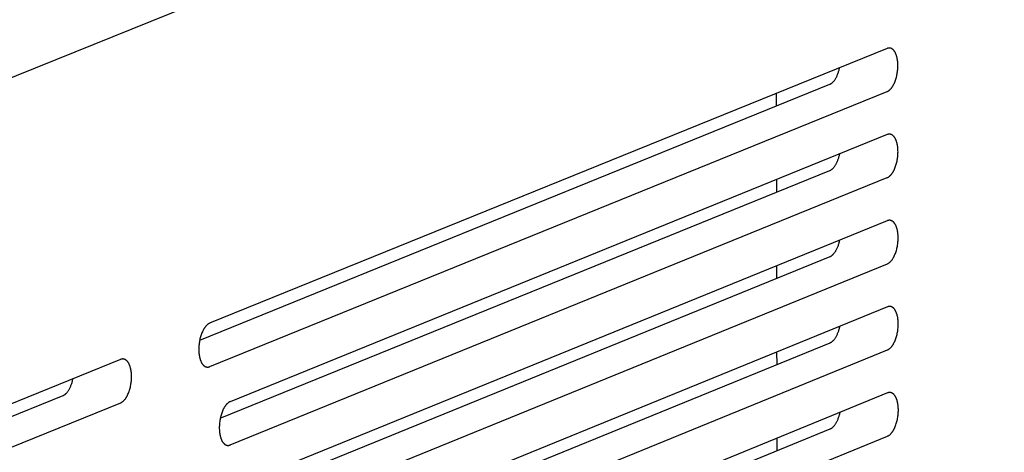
# Model space of a CAD drawing. Extents: x 11880 to 25577, y 6756 to 10446.
# Tile 78 of 87: x 23511 to 23551, y 7566 to 7583. Entities that reach past the tile are written whole.
import ezdxf

# ---------------------------------------------------------------- set-up
doc = ezdxf.new("R2010")
doc.units = 0
doc.header["$MEASUREMENT"] = 0
doc.layers.add('HAIRLINE', color=178, linetype='CONTINUOUS')

msp = doc.modelspace()

# ---------------------------------------------------------------- linework, layer by layer
at = {"layer": 'HAIRLINE'}
for p, q in [((23404.801, 7538.294), (23616.461, 7623.644)), ((23546.197, 7582.118), (23518.626, 7570.925)), ((23518.222, 7570.244), (23543.866, 7580.656)), ((23518.629, 7569.162), (23546.2, 7580.364)), ((23541.689, 7580.287), (23541.689, 7579.773)), ((23519.058, 7567.057), (23543.871, 7577.149)), ((23519.464, 7565.972), (23546.205, 7576.856)), ((23541.694, 7576.776), (23541.695, 7576.264)), ((23519.893, 7563.87), (23543.876, 7573.642)), ((23520.298, 7562.784), (23546.21, 7573.348)), ((23541.699, 7573.266), (23541.7, 7572.756)), ((23546.212, 7571.595), (23521.129, 7561.359)), ((23520.728, 7560.685), (23543.881, 7570.136)), ((23521.132, 7559.597), (23546.215, 7569.841)), ((23541.704, 7569.755), (23541.705, 7569.248)), ((23515, 7569.454), (23487.074, 7558.117)), ((23486.665, 7557.431), (23512.659, 7567.985)), ((23546.218, 7568.088), (23521.963, 7558.173)), ((23487.078, 7556.343), (23515.004, 7567.689)), ((23521.562, 7557.501), (23543.886, 7566.629)), ((23521.966, 7556.411), (23546.22, 7566.335)), ((23541.71, 7566.245), (23541.71, 7565.74))]:
    msp.add_line(p, q, dxfattribs=at)
for points in [[(23546.2, 7580.364), (23546.205, 7580.366), (23546.21, 7580.368), (23546.215, 7580.37), (23546.219, 7580.372), (23546.224, 7580.375), (23546.229, 7580.378), (23546.239, 7580.383), (23546.249, 7580.389), (23546.259, 7580.396), (23546.27, 7580.403), (23546.28, 7580.411), (23546.29, 7580.419), (23546.3, 7580.428), (23546.31, 7580.437), (23546.321, 7580.446), (23546.331, 7580.457), (23546.341, 7580.468), (23546.351, 7580.479), (23546.361, 7580.491), (23546.372, 7580.503), (23546.382, 7580.516), (23546.392, 7580.53), (23546.401, 7580.543), (23546.411, 7580.558), (23546.421, 7580.573), (23546.431, 7580.588), (23546.44, 7580.604), (23546.449, 7580.62), (23546.459, 7580.637), (23546.476, 7580.672), (23546.494, 7580.709), (23546.51, 7580.747), (23546.526, 7580.786), (23546.54, 7580.826), (23546.554, 7580.868), (23546.567, 7580.91), (23546.579, 7580.953), (23546.589, 7580.996), (23546.599, 7581.04), (23546.607, 7581.084), (23546.615, 7581.127), (23546.621, 7581.171), (23546.626, 7581.214), (23546.631, 7581.256), (23546.634, 7581.298), (23546.636, 7581.339), (23546.637, 7581.38), (23546.638, 7581.419), (23546.637, 7581.458), (23546.636, 7581.497), (23546.634, 7581.536), (23546.63, 7581.575), (23546.626, 7581.615), (23546.621, 7581.653), (23546.614, 7581.692), (23546.607, 7581.729), (23546.598, 7581.766), (23546.593, 7581.784), (23546.588, 7581.802), (23546.583, 7581.819), (23546.577, 7581.836), (23546.572, 7581.853), (23546.566, 7581.87), (23546.559, 7581.886), (23546.553, 7581.902), (23546.546, 7581.917), (23546.539, 7581.932), (23546.532, 7581.946), (23546.524, 7581.96), (23546.516, 7581.974), (23546.508, 7581.987), (23546.5, 7581.999), (23546.492, 7582.011), (23546.483, 7582.023), (23546.474, 7582.034), (23546.47, 7582.039), (23546.466, 7582.044), (23546.461, 7582.049), (23546.457, 7582.054), (23546.452, 7582.059), (23546.447, 7582.063), (23546.443, 7582.068), (23546.438, 7582.072), (23546.433, 7582.076), (23546.428, 7582.08), (23546.424, 7582.084), (23546.419, 7582.088), (23546.414, 7582.092), (23546.409, 7582.095), (23546.404, 7582.098), (23546.399, 7582.101), (23546.394, 7582.104), (23546.389, 7582.107), (23546.384, 7582.11), (23546.379, 7582.113), (23546.374, 7582.115), (23546.369, 7582.117), (23546.364, 7582.12), (23546.359, 7582.122), (23546.354, 7582.123), (23546.349, 7582.125), (23546.344, 7582.127), (23546.339, 7582.128), (23546.334, 7582.13), (23546.329, 7582.131), (23546.323, 7582.132), (23546.318, 7582.133), (23546.313, 7582.134), (23546.308, 7582.134), (23546.303, 7582.135), (23546.298, 7582.135), (23546.293, 7582.135), (23546.288, 7582.135), (23546.282, 7582.135), (23546.277, 7582.135), (23546.272, 7582.135), (23546.267, 7582.135), (23546.262, 7582.134), (23546.257, 7582.134), (23546.252, 7582.133), (23546.247, 7582.132), (23546.242, 7582.131), (23546.237, 7582.13), (23546.232, 7582.129), (23546.227, 7582.128), (23546.222, 7582.126), (23546.217, 7582.125), (23546.212, 7582.123), (23546.207, 7582.121), (23546.202, 7582.119), (23546.197, 7582.118)], [(23543.866, 7580.656), (23543.873, 7580.659), (23543.88, 7580.663), (23543.887, 7580.666), (23543.894, 7580.67), (23543.901, 7580.674), (23543.908, 7580.678), (23543.915, 7580.682), (23543.923, 7580.687), (23543.93, 7580.692), (23543.937, 7580.697), (23543.945, 7580.703), (23543.952, 7580.709), (23543.959, 7580.715), (23543.967, 7580.721), (23543.974, 7580.728), (23543.981, 7580.734), (23543.989, 7580.742), (23543.996, 7580.749), (23544.003, 7580.757), (23544.011, 7580.765), (23544.018, 7580.773), (23544.025, 7580.781), (23544.04, 7580.799), (23544.054, 7580.818), (23544.069, 7580.838), (23544.083, 7580.859), (23544.096, 7580.881), (23544.11, 7580.904), (23544.123, 7580.928), (23544.136, 7580.953), (23544.149, 7580.979), (23544.161, 7581.005), (23544.173, 7581.032), (23544.184, 7581.06), (23544.195, 7581.089), (23544.206, 7581.118), (23544.216, 7581.148), (23544.225, 7581.178), (23544.234, 7581.208), (23544.243, 7581.239), (23544.251, 7581.27), (23544.258, 7581.302), (23544.265, 7581.333)], [(23546.202, 7578.61), (23519.456, 7567.733), (23519.451, 7567.731), (23519.446, 7567.729), (23519.441, 7567.726), (23519.436, 7567.724), (23519.431, 7567.721), (23519.421, 7567.715), (23519.411, 7567.709), (23519.4, 7567.703), (23519.39, 7567.695), (23519.38, 7567.688), (23519.37, 7567.679), (23519.359, 7567.671), (23519.349, 7567.661), (23519.339, 7567.652), (23519.328, 7567.641), (23519.318, 7567.63), (23519.308, 7567.619), (23519.297, 7567.607), (23519.287, 7567.594), (23519.277, 7567.581), (23519.267, 7567.568), (23519.257, 7567.554), (23519.247, 7567.539), (23519.237, 7567.524), (23519.228, 7567.509), (23519.218, 7567.493), (23519.209, 7567.476), (23519.199, 7567.459), (23519.181, 7567.424), (23519.164, 7567.388), (23519.147, 7567.349), (23519.131, 7567.31), (23519.117, 7567.269), (23519.103, 7567.227), (23519.09, 7567.185), (23519.078, 7567.142), (23519.067, 7567.098), (23519.057, 7567.054), (23519.049, 7567.01), (23519.041, 7566.966), (23519.035, 7566.923), (23519.03, 7566.879), (23519.025, 7566.836), (23519.022, 7566.794), (23519.02, 7566.753), (23519.019, 7566.712), (23519.018, 7566.673), (23519.019, 7566.634), (23519.02, 7566.595), (23519.023, 7566.555), (23519.026, 7566.516), (23519.03, 7566.476), (23519.036, 7566.437), (23519.042, 7566.399), (23519.05, 7566.361), (23519.059, 7566.324), (23519.063, 7566.306), (23519.069, 7566.288), (23519.074, 7566.271), (23519.079, 7566.253), (23519.085, 7566.237), (23519.091, 7566.22), (23519.098, 7566.204), (23519.104, 7566.188), (23519.111, 7566.173), (23519.118, 7566.158), (23519.126, 7566.143), (23519.133, 7566.129), (23519.141, 7566.116), (23519.149, 7566.103), (23519.158, 7566.09), (23519.166, 7566.078), (23519.175, 7566.066), (23519.184, 7566.055), (23519.188, 7566.05), (23519.193, 7566.045), (23519.197, 7566.04), (23519.202, 7566.035), (23519.206, 7566.03), (23519.211, 7566.026), (23519.216, 7566.021), (23519.221, 7566.017), (23519.225, 7566.013), (23519.23, 7566.009), (23519.235, 7566.005), (23519.24, 7566.001), (23519.245, 7565.998), (23519.25, 7565.994), (23519.255, 7565.991), (23519.26, 7565.988), (23519.265, 7565.985), (23519.27, 7565.982), (23519.275, 7565.979), (23519.28, 7565.976), (23519.285, 7565.974), (23519.29, 7565.972), (23519.295, 7565.969), (23519.3, 7565.967), (23519.305, 7565.966), (23519.311, 7565.964), (23519.316, 7565.962), (23519.321, 7565.961), (23519.326, 7565.96), (23519.331, 7565.958), (23519.336, 7565.957), (23519.342, 7565.956), (23519.347, 7565.956), (23519.352, 7565.955), (23519.357, 7565.955), (23519.362, 7565.954), (23519.367, 7565.954), (23519.373, 7565.954), (23519.378, 7565.954), (23519.383, 7565.954), (23519.388, 7565.954), (23519.393, 7565.955), (23519.398, 7565.955), (23519.404, 7565.956), (23519.409, 7565.956), (23519.414, 7565.957), (23519.419, 7565.958), (23519.424, 7565.959), (23519.429, 7565.961), (23519.434, 7565.962), (23519.439, 7565.963), (23519.444, 7565.965), (23519.449, 7565.967), (23519.454, 7565.968), (23519.459, 7565.97), (23519.464, 7565.972)], [(23546.205, 7576.856), (23546.21, 7576.858), (23546.215, 7576.86), (23546.22, 7576.862), (23546.225, 7576.865), (23546.229, 7576.867), (23546.234, 7576.87), (23546.244, 7576.875), (23546.254, 7576.882), (23546.265, 7576.888), (23546.275, 7576.895), (23546.285, 7576.903), (23546.295, 7576.911), (23546.305, 7576.92), (23546.315, 7576.929), (23546.326, 7576.939), (23546.336, 7576.949), (23546.346, 7576.96), (23546.356, 7576.971), (23546.367, 7576.983), (23546.377, 7576.996), (23546.387, 7577.009), (23546.397, 7577.022), (23546.407, 7577.036), (23546.416, 7577.05), (23546.426, 7577.065), (23546.436, 7577.081), (23546.445, 7577.097), (23546.454, 7577.113), (23546.464, 7577.13), (23546.481, 7577.165), (23546.499, 7577.201), (23546.515, 7577.239), (23546.531, 7577.278), (23546.545, 7577.319), (23546.559, 7577.36), (23546.572, 7577.403), (23546.584, 7577.445), (23546.594, 7577.489), (23546.604, 7577.532), (23546.612, 7577.576), (23546.62, 7577.62), (23546.626, 7577.663), (23546.632, 7577.706), (23546.636, 7577.749), (23546.639, 7577.791), (23546.641, 7577.832), (23546.642, 7577.872), (23546.643, 7577.911), (23546.642, 7577.95), (23546.641, 7577.99), (23546.639, 7578.029), (23546.635, 7578.068), (23546.631, 7578.107), (23546.626, 7578.146), (23546.619, 7578.184), (23546.612, 7578.222), (23546.603, 7578.258), (23546.598, 7578.276), (23546.593, 7578.294), (23546.588, 7578.312), (23546.582, 7578.329), (23546.577, 7578.346), (23546.571, 7578.362), (23546.564, 7578.378), (23546.558, 7578.394), (23546.551, 7578.409), (23546.544, 7578.424), (23546.537, 7578.439), (23546.529, 7578.453), (23546.521, 7578.466), (23546.513, 7578.479), (23546.505, 7578.492), (23546.497, 7578.504), (23546.488, 7578.515), (23546.48, 7578.526), (23546.475, 7578.531), (23546.471, 7578.537), (23546.466, 7578.542), (23546.462, 7578.546), (23546.457, 7578.551), (23546.452, 7578.556), (23546.448, 7578.56), (23546.443, 7578.564), (23546.438, 7578.569), (23546.433, 7578.573), (23546.429, 7578.577), (23546.424, 7578.58), (23546.419, 7578.584), (23546.414, 7578.587), (23546.409, 7578.591), (23546.404, 7578.594), (23546.399, 7578.597), (23546.394, 7578.6), (23546.389, 7578.602), (23546.384, 7578.605), (23546.379, 7578.607), (23546.374, 7578.61), (23546.369, 7578.612), (23546.364, 7578.614), (23546.359, 7578.616), (23546.354, 7578.617), (23546.349, 7578.619), (23546.344, 7578.621), (23546.339, 7578.622), (23546.334, 7578.623), (23546.328, 7578.624), (23546.323, 7578.625), (23546.318, 7578.626), (23546.313, 7578.626), (23546.308, 7578.627), (23546.303, 7578.627), (23546.298, 7578.628), (23546.293, 7578.628), (23546.287, 7578.628), (23546.282, 7578.628), (23546.277, 7578.627), (23546.272, 7578.627), (23546.267, 7578.626), (23546.262, 7578.626), (23546.257, 7578.625), (23546.252, 7578.624), (23546.247, 7578.623), (23546.242, 7578.622), (23546.237, 7578.621), (23546.232, 7578.62), (23546.227, 7578.618), (23546.222, 7578.617), (23546.217, 7578.615), (23546.212, 7578.613), (23546.207, 7578.612), (23546.202, 7578.61)], [(23543.871, 7577.149), (23543.878, 7577.152), (23543.885, 7577.155), (23543.892, 7577.159), (23543.899, 7577.162), (23543.906, 7577.166), (23543.913, 7577.171), (23543.92, 7577.175), (23543.928, 7577.18), (23543.935, 7577.185), (23543.942, 7577.19), (23543.95, 7577.195), (23543.957, 7577.201), (23543.964, 7577.207), (23543.972, 7577.214), (23543.979, 7577.22), (23543.986, 7577.227), (23543.994, 7577.234), (23544.001, 7577.242), (23544.008, 7577.249), (23544.016, 7577.257), (23544.03, 7577.274), (23544.045, 7577.292), (23544.059, 7577.311), (23544.073, 7577.33), (23544.087, 7577.351), (23544.101, 7577.373), (23544.115, 7577.396), (23544.128, 7577.42), (23544.141, 7577.445), (23544.153, 7577.47), (23544.166, 7577.497), (23544.177, 7577.524), (23544.189, 7577.552), (23544.2, 7577.58), (23544.21, 7577.609), (23544.22, 7577.639), (23544.23, 7577.669), (23544.239, 7577.699), (23544.247, 7577.73), (23544.255, 7577.761), (23544.263, 7577.792), (23544.269, 7577.824)], [(23546.207, 7575.102), (23520.29, 7564.544)], [(23546.21, 7573.348), (23546.215, 7573.351), (23546.22, 7573.353), (23546.225, 7573.355), (23546.23, 7573.357), (23546.234, 7573.36), (23546.239, 7573.362), (23546.249, 7573.368), (23546.259, 7573.374), (23546.27, 7573.381), (23546.28, 7573.388), (23546.29, 7573.396), (23546.3, 7573.404), (23546.31, 7573.413), (23546.321, 7573.422), (23546.331, 7573.432), (23546.341, 7573.442), (23546.351, 7573.453), (23546.361, 7573.464), (23546.372, 7573.476), (23546.382, 7573.488), (23546.392, 7573.501), (23546.402, 7573.515), (23546.412, 7573.529), (23546.421, 7573.543), (23546.431, 7573.558), (23546.441, 7573.573), (23546.45, 7573.589), (23546.459, 7573.606), (23546.469, 7573.623), (23546.487, 7573.657), (23546.504, 7573.694), (23546.52, 7573.732), (23546.536, 7573.771), (23546.55, 7573.812), (23546.564, 7573.853), (23546.577, 7573.895), (23546.589, 7573.938), (23546.599, 7573.982), (23546.609, 7574.025), (23546.618, 7574.069), (23546.625, 7574.113), (23546.631, 7574.156), (23546.637, 7574.199), (23546.641, 7574.242), (23546.644, 7574.284), (23546.646, 7574.325), (23546.647, 7574.365), (23546.648, 7574.404), (23546.647, 7574.443), (23546.646, 7574.482), (23546.644, 7574.522), (23546.64, 7574.561), (23546.636, 7574.6), (23546.631, 7574.639), (23546.624, 7574.677), (23546.617, 7574.714), (23546.608, 7574.751), (23546.603, 7574.769), (23546.598, 7574.787), (23546.593, 7574.804), (23546.587, 7574.822), (23546.582, 7574.838), (23546.576, 7574.855), (23546.569, 7574.871), (23546.563, 7574.887), (23546.556, 7574.902), (23546.549, 7574.917), (23546.542, 7574.931), (23546.534, 7574.945), (23546.526, 7574.959), (23546.518, 7574.972), (23546.51, 7574.984), (23546.502, 7574.996), (23546.493, 7575.008), (23546.485, 7575.019), (23546.48, 7575.024), (23546.476, 7575.029), (23546.471, 7575.034), (23546.467, 7575.039), (23546.462, 7575.044), (23546.457, 7575.048), (23546.453, 7575.053), (23546.448, 7575.057), (23546.443, 7575.061), (23546.438, 7575.065), (23546.434, 7575.069), (23546.429, 7575.073), (23546.424, 7575.076), (23546.419, 7575.08), (23546.414, 7575.083), (23546.409, 7575.086), (23546.404, 7575.089), (23546.399, 7575.092), (23546.394, 7575.095), (23546.389, 7575.098), (23546.384, 7575.1), (23546.379, 7575.102), (23546.374, 7575.104), (23546.369, 7575.106), (23546.364, 7575.108), (23546.359, 7575.11), (23546.354, 7575.112), (23546.349, 7575.113), (23546.344, 7575.114), (23546.339, 7575.116), (23546.333, 7575.117), (23546.328, 7575.118), (23546.323, 7575.118), (23546.318, 7575.119), (23546.313, 7575.119), (23546.308, 7575.12), (23546.303, 7575.12), (23546.298, 7575.12), (23546.292, 7575.12), (23546.287, 7575.12), (23546.282, 7575.12), (23546.277, 7575.119), (23546.272, 7575.119), (23546.267, 7575.118), (23546.262, 7575.118), (23546.257, 7575.117), (23546.252, 7575.116), (23546.247, 7575.115), (23546.242, 7575.113), (23546.237, 7575.112), (23546.232, 7575.111), (23546.227, 7575.109), (23546.222, 7575.108), (23546.217, 7575.106), (23546.212, 7575.104), (23546.207, 7575.102)], [(23543.876, 7573.642), (23543.883, 7573.645), (23543.89, 7573.648), (23543.897, 7573.652), (23543.904, 7573.656), (23543.911, 7573.659), (23543.918, 7573.664), (23543.925, 7573.668), (23543.933, 7573.673), (23543.94, 7573.678), (23543.947, 7573.683), (23543.954, 7573.688), (23543.962, 7573.694), (23543.969, 7573.7), (23543.976, 7573.707), (23543.984, 7573.713), (23543.991, 7573.72), (23543.998, 7573.727), (23544.006, 7573.734), (23544.013, 7573.742), (23544.02, 7573.75), (23544.035, 7573.767), (23544.049, 7573.784), (23544.064, 7573.803), (23544.078, 7573.823), (23544.092, 7573.844), (23544.106, 7573.866), (23544.119, 7573.889), (23544.132, 7573.912), (23544.145, 7573.937), (23544.158, 7573.962), (23544.17, 7573.989), (23544.182, 7574.016), (23544.193, 7574.044), (23544.204, 7574.072), (23544.215, 7574.101), (23544.225, 7574.13), (23544.234, 7574.16), (23544.243, 7574.191), (23544.252, 7574.221), (23544.26, 7574.252), (23544.267, 7574.283), (23544.274, 7574.315)], [(23546.215, 7569.841), (23546.22, 7569.843), (23546.225, 7569.846), (23546.23, 7569.848), (23546.235, 7569.85), (23546.24, 7569.853), (23546.245, 7569.855), (23546.254, 7569.861), (23546.265, 7569.867), (23546.275, 7569.874), (23546.285, 7569.881), (23546.295, 7569.889), (23546.305, 7569.897), (23546.315, 7569.906), (23546.326, 7569.915), (23546.336, 7569.925), (23546.346, 7569.935), (23546.356, 7569.946), (23546.366, 7569.957), (23546.377, 7569.969), (23546.387, 7569.981), (23546.397, 7569.994), (23546.407, 7570.008), (23546.417, 7570.022), (23546.426, 7570.036), (23546.436, 7570.051), (23546.446, 7570.067), (23546.455, 7570.082), (23546.464, 7570.099), (23546.474, 7570.116), (23546.492, 7570.151), (23546.509, 7570.187), (23546.525, 7570.225), (23546.541, 7570.264), (23546.555, 7570.305), (23546.569, 7570.346), (23546.582, 7570.388), (23546.594, 7570.431), (23546.604, 7570.475), (23546.614, 7570.518), (23546.623, 7570.562), (23546.63, 7570.606), (23546.636, 7570.649), (23546.642, 7570.692), (23546.646, 7570.735), (23546.649, 7570.777), (23546.651, 7570.818), (23546.653, 7570.858), (23546.653, 7570.897), (23546.652, 7570.936), (23546.651, 7570.975), (23546.649, 7571.015), (23546.645, 7571.054), (23546.641, 7571.093), (23546.636, 7571.132), (23546.629, 7571.17), (23546.622, 7571.208), (23546.613, 7571.244), (23546.608, 7571.262), (23546.603, 7571.28), (23546.598, 7571.297), (23546.592, 7571.315), (23546.587, 7571.331), (23546.581, 7571.348), (23546.574, 7571.364), (23546.568, 7571.38), (23546.561, 7571.395), (23546.554, 7571.41), (23546.547, 7571.424), (23546.539, 7571.438), (23546.531, 7571.452), (23546.523, 7571.465), (23546.515, 7571.477), (23546.507, 7571.489), (23546.498, 7571.501), (23546.49, 7571.512), (23546.485, 7571.517), (23546.481, 7571.522), (23546.476, 7571.527), (23546.472, 7571.532), (23546.467, 7571.537), (23546.462, 7571.541), (23546.458, 7571.546), (23546.453, 7571.55), (23546.448, 7571.554), (23546.444, 7571.558), (23546.439, 7571.562), (23546.434, 7571.566), (23546.429, 7571.569), (23546.424, 7571.573), (23546.419, 7571.576), (23546.414, 7571.579), (23546.409, 7571.582), (23546.404, 7571.585), (23546.399, 7571.588), (23546.394, 7571.59), (23546.389, 7571.593), (23546.384, 7571.595), (23546.379, 7571.597), (23546.374, 7571.599), (23546.369, 7571.601), (23546.364, 7571.603), (23546.359, 7571.604), (23546.354, 7571.606), (23546.349, 7571.607), (23546.344, 7571.608), (23546.339, 7571.609), (23546.333, 7571.61), (23546.328, 7571.611), (23546.323, 7571.612), (23546.318, 7571.612), (23546.313, 7571.613), (23546.308, 7571.613), (23546.303, 7571.613), (23546.298, 7571.613), (23546.292, 7571.613), (23546.287, 7571.613), (23546.282, 7571.612), (23546.277, 7571.612), (23546.272, 7571.611), (23546.267, 7571.61), (23546.262, 7571.61), (23546.257, 7571.609), (23546.252, 7571.607), (23546.247, 7571.606), (23546.242, 7571.605), (23546.237, 7571.604), (23546.232, 7571.602), (23546.227, 7571.6), (23546.222, 7571.599), (23546.217, 7571.597), (23546.212, 7571.595)], [(23518.626, 7570.925), (23518.621, 7570.923), (23518.616, 7570.921), (23518.611, 7570.919), (23518.606, 7570.916), (23518.601, 7570.914), (23518.596, 7570.911), (23518.586, 7570.906), (23518.576, 7570.899), (23518.566, 7570.893), (23518.555, 7570.886), (23518.545, 7570.878), (23518.535, 7570.87), (23518.524, 7570.861), (23518.514, 7570.852), (23518.504, 7570.842), (23518.493, 7570.831), (23518.483, 7570.82), (23518.473, 7570.809), (23518.462, 7570.797), (23518.452, 7570.785), (23518.442, 7570.772), (23518.432, 7570.758), (23518.422, 7570.744), (23518.412, 7570.73), (23518.402, 7570.714), (23518.393, 7570.699), (23518.383, 7570.683), (23518.374, 7570.667), (23518.364, 7570.65), (23518.346, 7570.615), (23518.329, 7570.578), (23518.312, 7570.54), (23518.296, 7570.5), (23518.282, 7570.459), (23518.268, 7570.418), (23518.255, 7570.375), (23518.243, 7570.332), (23518.232, 7570.288), (23518.222, 7570.244), (23518.214, 7570.2), (23518.206, 7570.157), (23518.2, 7570.113), (23518.195, 7570.069), (23518.19, 7570.027), (23518.187, 7569.985), (23518.185, 7569.943), (23518.184, 7569.903), (23518.183, 7569.863), (23518.184, 7569.824), (23518.185, 7569.785), (23518.188, 7569.745), (23518.191, 7569.706), (23518.195, 7569.666), (23518.201, 7569.628), (23518.207, 7569.589), (23518.215, 7569.551), (23518.224, 7569.514), (23518.229, 7569.496), (23518.234, 7569.478), (23518.239, 7569.461), (23518.244, 7569.444), (23518.25, 7569.427), (23518.256, 7569.41), (23518.263, 7569.394), (23518.27, 7569.378), (23518.276, 7569.363), (23518.284, 7569.348), (23518.291, 7569.333), (23518.299, 7569.319), (23518.306, 7569.306), (23518.314, 7569.292), (23518.323, 7569.28), (23518.331, 7569.268), (23518.34, 7569.256), (23518.349, 7569.245), (23518.353, 7569.24), (23518.358, 7569.235), (23518.362, 7569.23), (23518.367, 7569.225), (23518.372, 7569.22), (23518.376, 7569.216), (23518.381, 7569.211), (23518.386, 7569.207), (23518.39, 7569.203), (23518.395, 7569.199), (23518.4, 7569.195), (23518.405, 7569.191), (23518.41, 7569.187), (23518.415, 7569.184), (23518.42, 7569.181), (23518.425, 7569.177), (23518.43, 7569.174), (23518.435, 7569.172), (23518.44, 7569.169), (23518.445, 7569.166), (23518.45, 7569.164), (23518.455, 7569.161), (23518.46, 7569.159), (23518.465, 7569.157), (23518.471, 7569.155), (23518.476, 7569.154), (23518.481, 7569.152), (23518.486, 7569.151), (23518.491, 7569.149), (23518.496, 7569.148), (23518.502, 7569.147), (23518.507, 7569.146), (23518.512, 7569.145), (23518.517, 7569.145), (23518.522, 7569.144), (23518.527, 7569.144), (23518.533, 7569.144), (23518.538, 7569.144), (23518.543, 7569.144), (23518.548, 7569.144), (23518.553, 7569.144), (23518.558, 7569.144), (23518.564, 7569.145), (23518.569, 7569.145), (23518.574, 7569.146), (23518.579, 7569.147), (23518.584, 7569.148), (23518.589, 7569.149), (23518.594, 7569.15), (23518.599, 7569.152), (23518.604, 7569.153), (23518.609, 7569.155), (23518.614, 7569.156), (23518.619, 7569.158), (23518.624, 7569.16), (23518.629, 7569.162)], [(23543.881, 7570.136), (23543.888, 7570.139), (23543.895, 7570.142), (23543.902, 7570.145), (23543.909, 7570.149), (23543.916, 7570.153), (23543.923, 7570.157), (23543.93, 7570.161), (23543.938, 7570.166), (23543.945, 7570.171), (23543.952, 7570.176), (23543.959, 7570.182), (23543.967, 7570.188), (23543.974, 7570.194), (23543.981, 7570.2), (23543.989, 7570.206), (23543.996, 7570.213), (23544.003, 7570.22), (23544.011, 7570.228), (23544.018, 7570.235), (23544.025, 7570.243), (23544.04, 7570.26), (23544.054, 7570.277), (23544.068, 7570.296), (23544.083, 7570.316), (23544.096, 7570.337), (23544.11, 7570.358), (23544.124, 7570.381), (23544.137, 7570.405), (23544.15, 7570.429), (23544.162, 7570.455), (23544.175, 7570.481), (23544.186, 7570.508), (23544.198, 7570.536), (23544.209, 7570.564), (23544.219, 7570.593), (23544.229, 7570.622), (23544.239, 7570.652), (23544.248, 7570.682), (23544.256, 7570.713), (23544.264, 7570.744), (23544.272, 7570.775), (23544.279, 7570.806)], [(23515.004, 7567.689), (23515.008, 7567.691), (23515.013, 7567.693), (23515.018, 7567.695), (23515.023, 7567.698), (23515.028, 7567.7), (23515.033, 7567.703), (23515.043, 7567.709), (23515.054, 7567.715), (23515.064, 7567.722), (23515.074, 7567.729), (23515.084, 7567.736), (23515.095, 7567.745), (23515.105, 7567.753), (23515.115, 7567.763), (23515.126, 7567.773), (23515.136, 7567.783), (23515.147, 7567.794), (23515.157, 7567.805), (23515.167, 7567.817), (23515.177, 7567.83), (23515.188, 7567.843), (23515.198, 7567.856), (23515.208, 7567.87), (23515.218, 7567.885), (23515.227, 7567.9), (23515.237, 7567.916), (23515.247, 7567.932), (23515.256, 7567.948), (23515.265, 7567.965), (23515.284, 7568), (23515.301, 7568.037), (23515.318, 7568.075), (23515.333, 7568.115), (23515.348, 7568.155), (23515.362, 7568.197), (23515.375, 7568.24), (23515.387, 7568.283), (23515.398, 7568.326), (23515.407, 7568.37), (23515.416, 7568.414), (23515.424, 7568.458), (23515.43, 7568.502), (23515.435, 7568.545), (23515.44, 7568.588), (23515.443, 7568.63), (23515.445, 7568.672), (23515.446, 7568.712), (23515.447, 7568.752), (23515.446, 7568.791), (23515.445, 7568.83), (23515.442, 7568.87), (23515.439, 7568.909), (23515.435, 7568.949), (23515.429, 7568.988), (23515.423, 7569.026), (23515.415, 7569.064), (23515.406, 7569.101), (23515.401, 7569.119), (23515.396, 7569.137), (23515.391, 7569.155), (23515.385, 7569.172), (23515.379, 7569.189), (23515.373, 7569.205), (23515.367, 7569.221), (23515.36, 7569.237), (23515.353, 7569.253), (23515.346, 7569.268), (23515.339, 7569.282), (23515.331, 7569.296), (23515.323, 7569.31), (23515.315, 7569.323), (23515.307, 7569.335), (23515.299, 7569.348), (23515.29, 7569.359), (23515.281, 7569.37), (23515.277, 7569.375), (23515.272, 7569.381), (23515.267, 7569.386), (23515.263, 7569.391), (23515.258, 7569.395), (23515.253, 7569.4), (23515.249, 7569.404), (23515.244, 7569.409), (23515.239, 7569.413), (23515.234, 7569.417), (23515.229, 7569.421), (23515.225, 7569.424), (23515.22, 7569.428), (23515.215, 7569.432), (23515.21, 7569.435), (23515.205, 7569.438), (23515.2, 7569.441), (23515.195, 7569.444), (23515.19, 7569.447), (23515.185, 7569.449), (23515.18, 7569.452), (23515.174, 7569.454), (23515.169, 7569.456), (23515.164, 7569.458), (23515.159, 7569.46), (23515.154, 7569.462), (23515.149, 7569.463), (23515.143, 7569.465), (23515.138, 7569.466), (23515.133, 7569.467), (23515.128, 7569.468), (23515.123, 7569.469), (23515.118, 7569.47), (23515.112, 7569.471), (23515.107, 7569.471), (23515.102, 7569.472), (23515.097, 7569.472), (23515.092, 7569.472), (23515.086, 7569.472), (23515.081, 7569.472), (23515.076, 7569.472), (23515.071, 7569.471), (23515.066, 7569.471), (23515.061, 7569.47), (23515.056, 7569.469), (23515.05, 7569.468), (23515.045, 7569.467), (23515.04, 7569.466), (23515.035, 7569.465), (23515.03, 7569.464), (23515.025, 7569.462), (23515.02, 7569.461), (23515.015, 7569.459), (23515.01, 7569.457), (23515.005, 7569.456), (23515, 7569.454)], [(23512.659, 7567.985), (23512.666, 7567.988), (23512.673, 7567.992), (23512.68, 7567.995), (23512.688, 7567.999), (23512.695, 7568.003), (23512.702, 7568.007), (23512.709, 7568.012), (23512.717, 7568.016), (23512.724, 7568.021), (23512.732, 7568.027), (23512.739, 7568.032), (23512.746, 7568.038), (23512.754, 7568.044), (23512.761, 7568.051), (23512.769, 7568.057), (23512.776, 7568.064), (23512.784, 7568.071), (23512.791, 7568.079), (23512.799, 7568.087), (23512.806, 7568.095), (23512.821, 7568.112), (23512.836, 7568.13), (23512.85, 7568.149), (23512.864, 7568.169), (23512.879, 7568.19), (23512.893, 7568.212), (23512.906, 7568.235), (23512.92, 7568.26), (23512.933, 7568.285), (23512.946, 7568.31), (23512.958, 7568.337), (23512.97, 7568.365), (23512.982, 7568.393), (23512.993, 7568.422), (23513.003, 7568.451), (23513.014, 7568.481), (23513.023, 7568.511), (23513.032, 7568.542), (23513.041, 7568.573), (23513.049, 7568.604), (23513.056, 7568.636), (23513.063, 7568.667)], [(23546.22, 7566.335), (23546.225, 7566.337), (23546.23, 7566.339), (23546.235, 7566.341), (23546.24, 7566.343), (23546.245, 7566.346), (23546.25, 7566.349), (23546.26, 7566.354), (23546.27, 7566.36), (23546.28, 7566.367), (23546.29, 7566.374), (23546.3, 7566.382), (23546.31, 7566.39), (23546.32, 7566.399), (23546.331, 7566.408), (23546.341, 7566.418), (23546.351, 7566.428), (23546.361, 7566.439), (23546.371, 7566.45), (23546.382, 7566.462), (23546.392, 7566.475), (23546.402, 7566.488), (23546.412, 7566.501), (23546.422, 7566.515), (23546.431, 7566.53), (23546.441, 7566.544), (23546.451, 7566.56), (23546.46, 7566.576), (23546.469, 7566.592), (23546.479, 7566.609), (23546.497, 7566.644), (23546.514, 7566.68), (23546.53, 7566.718), (23546.546, 7566.758), (23546.561, 7566.798), (23546.574, 7566.84), (23546.587, 7566.882), (23546.599, 7566.925), (23546.609, 7566.968), (23546.619, 7567.012), (23546.628, 7567.056), (23546.635, 7567.099), (23546.641, 7567.143), (23546.647, 7567.186), (23546.651, 7567.228), (23546.654, 7567.27), (23546.656, 7567.311), (23546.658, 7567.352), (23546.658, 7567.391), (23546.657, 7567.43), (23546.656, 7567.469), (23546.654, 7567.508), (23546.65, 7567.547), (23546.646, 7567.586), (23546.641, 7567.625), (23546.634, 7567.663), (23546.627, 7567.701), (23546.618, 7567.738), (23546.613, 7567.756), (23546.608, 7567.773), (23546.603, 7567.791), (23546.598, 7567.808), (23546.592, 7567.825), (23546.586, 7567.841), (23546.579, 7567.857), (23546.573, 7567.873), (23546.566, 7567.888), (23546.559, 7567.903), (23546.552, 7567.918), (23546.544, 7567.932), (23546.536, 7567.945), (23546.528, 7567.958), (23546.52, 7567.971), (23546.512, 7567.983), (23546.503, 7567.994), (23546.495, 7568.005), (23546.49, 7568.01), (23546.486, 7568.015), (23546.481, 7568.02), (23546.477, 7568.025), (23546.472, 7568.03), (23546.467, 7568.035), (23546.463, 7568.039), (23546.458, 7568.043), (23546.453, 7568.047), (23546.449, 7568.051), (23546.444, 7568.055), (23546.439, 7568.059), (23546.434, 7568.063), (23546.429, 7568.066), (23546.424, 7568.069), (23546.419, 7568.072), (23546.414, 7568.075), (23546.409, 7568.078), (23546.404, 7568.081), (23546.399, 7568.084), (23546.394, 7568.086), (23546.389, 7568.088), (23546.384, 7568.09), (23546.379, 7568.092), (23546.374, 7568.094), (23546.369, 7568.096), (23546.364, 7568.098), (23546.359, 7568.099), (23546.354, 7568.1), (23546.349, 7568.102), (23546.344, 7568.103), (23546.338, 7568.103), (23546.333, 7568.104), (23546.328, 7568.105), (23546.323, 7568.105), (23546.318, 7568.106), (23546.313, 7568.106), (23546.308, 7568.106), (23546.303, 7568.106), (23546.297, 7568.106), (23546.292, 7568.106), (23546.287, 7568.105), (23546.282, 7568.105), (23546.277, 7568.104), (23546.272, 7568.103), (23546.267, 7568.103), (23546.262, 7568.102), (23546.257, 7568.101), (23546.252, 7568.099), (23546.247, 7568.098), (23546.242, 7568.097), (23546.237, 7568.095), (23546.232, 7568.093), (23546.227, 7568.092), (23546.222, 7568.09), (23546.218, 7568.088)], [(23543.886, 7566.629), (23543.893, 7566.632), (23543.9, 7566.636), (23543.907, 7566.639), (23543.914, 7566.643), (23543.921, 7566.647), (23543.928, 7566.651), (23543.936, 7566.655), (23543.943, 7566.66), (23543.95, 7566.665), (23543.957, 7566.67), (23543.964, 7566.675), (23543.972, 7566.681), (23543.979, 7566.687), (23543.986, 7566.693), (23543.993, 7566.7), (23544.001, 7566.707), (23544.008, 7566.714), (23544.015, 7566.721), (23544.023, 7566.729), (23544.03, 7566.737), (23544.044, 7566.753), (23544.059, 7566.771), (23544.073, 7566.789), (23544.087, 7566.809), (23544.101, 7566.83), (23544.115, 7566.851), (23544.128, 7566.874), (23544.142, 7566.898), (23544.154, 7566.922), (23544.167, 7566.947), (23544.179, 7566.973), (23544.191, 7567), (23544.202, 7567.028), (23544.213, 7567.056), (23544.224, 7567.085), (23544.234, 7567.114), (23544.243, 7567.144), (23544.252, 7567.174), (23544.261, 7567.204), (23544.269, 7567.235), (23544.276, 7567.266), (23544.283, 7567.297)]]:
    msp.add_lwpolyline(points, dxfattribs=at)

doc.saveas('drawing.dxf')
